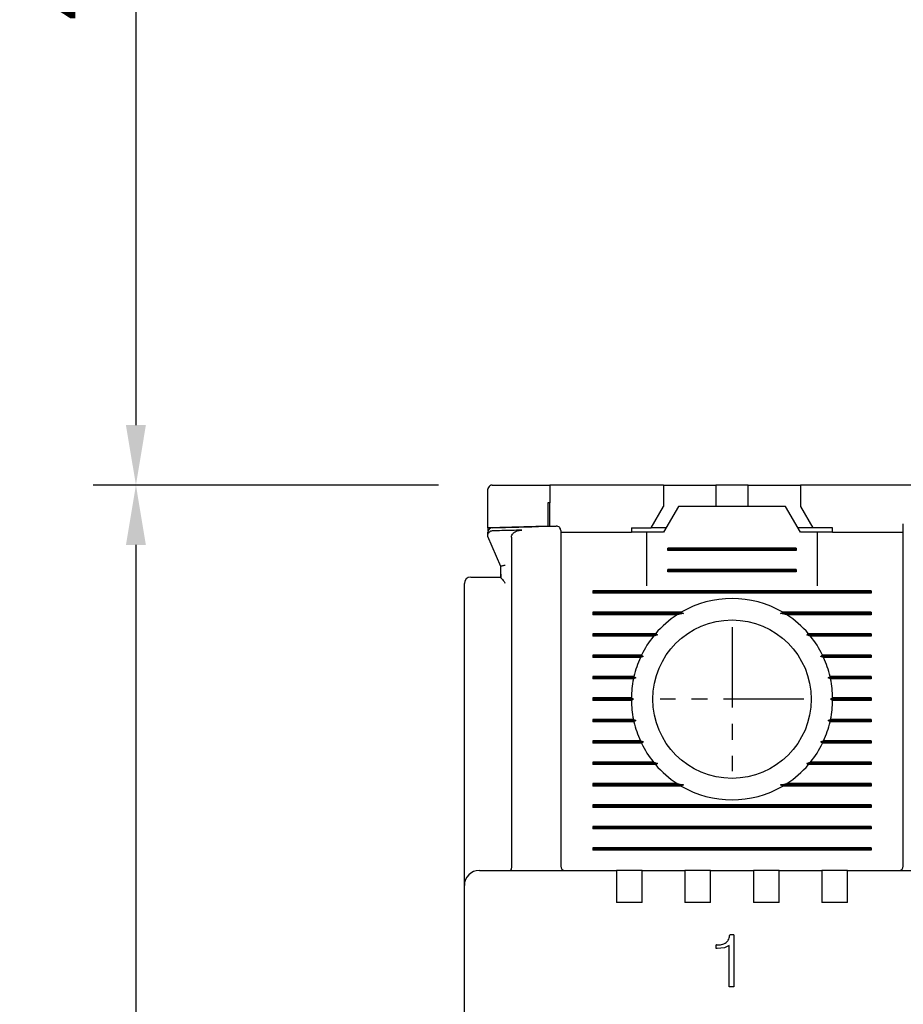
# Model space of a CAD drawing. Extents: x 2148 to 5199, y -907 to 1537.
# Tile 19 of 29: x 4605 to 4647, y 1392 to 1438. Entities that reach past the tile are written whole.
import ezdxf

# ---------------------------------------------------------------- set-up
doc = ezdxf.new("R2010")
doc.units = 0
doc.header["$LTSCALE"] = 3
doc.header["$MEASUREMENT"] = 0
doc.linetypes.add('CENTER', pattern=[2, 1.25, -0.25, 0.25, -0.25])
doc.layers.get('0').update_dxf_attribs({"linetype": 'CONTINUOUS'})
doc.layers.get('Defpoints').update_dxf_attribs({"linetype": 'CONTINUOUS'})
doc.layers.add('cen', color=1, linetype='CENTER')
doc.layers.add('di', color=3, linetype='CONTINUOUS')
doc.styles.add('KIM', font='ROMANS.shx', dxfattribs={"height": 5, "bigfont": 'GSG1.shx'})
doc.styles.get("Standard").update_dxf_attribs({"font": 'romans.shx', "height": 3, "bigfont": 'ghs.shx'})
doc.dimstyles.new('STANDARD$0', dxfattribs={"dimtxt": 5, "dimasz": 5, "dimexe": 1, "dimexo": 2, "dimgap": 2, "dimtad": 1, "dimdec": 4, "dimzin": 12, "dimdsep": 46, "dimtxsty": 'KIM', "dimcen": -1, "dimdle": 0.1, "dimadec": 0, "dimazin": 0, "dimtfac": 1, "dimtdec": 4, "dimtmove": 0, "dimatfit": 3, "dimfxl": 0, "dimtolj": 1, "dimtzin": 0, "dimarcsym": 0})

# ---------------------------------------------------------------- blocks, each defined once
blk = doc.blocks.new('*D44')
at = {"layer": 'Defpoints', "color": 0}
for p in [(4626.964, 1416.034), (4610.826, 1317.534), (4663.664, 1317.534)]:
    blk.add_point(p, dxfattribs=at)
at = {"layer": 'di'}
for p, q in [((4624.964, 1416.034), (4608.826, 1416.034)), ((4610.826, 1413.234), (4610.826, 1320.334)), ((4661.664, 1317.534), (4608.826, 1317.534))]:
    blk.add_line(p, q, dxfattribs=at)
for points in [[(4610.359, 1413.234), (4611.292, 1413.234), (4610.826, 1416.034)], [(4610.359, 1320.334), (4611.292, 1320.334), (4610.826, 1317.534)]]:
    blk.add_solid(points, dxfattribs=at)
at = {"layer": 'di', "insert": (4607.326, 1367.134), "char_height": 3, "attachment_point": 5, "rotation": 90}
blk.add_mtext('\\A1;98.5', dxfattribs=at)
blk = doc.blocks.new('*D75')
at = {"layer": 'Defpoints', "color": 0}
for p in [(4649.464, 1466.134), (4610.826, 1416.034), (4626.964, 1416.034)]:
    blk.add_point(p, dxfattribs=at)
at = {"layer": 'di'}
for p, q in [((4647.464, 1466.134), (4608.826, 1466.134)), ((4610.826, 1463.334), (4610.826, 1418.834)), ((4624.964, 1416.034), (4608.826, 1416.034))]:
    blk.add_line(p, q, dxfattribs=at)
for points in [[(4610.359, 1463.334), (4611.292, 1463.334), (4610.826, 1466.134)], [(4610.359, 1418.834), (4611.292, 1418.834), (4610.826, 1416.034)]]:
    blk.add_solid(points, dxfattribs=at)
at = {"layer": 'di', "insert": (4607.326, 1440.022), "char_height": 3, "attachment_point": 5, "rotation": 90}
blk.add_mtext('\\A1;48', dxfattribs=at)

msp = doc.modelspace()

# ---------------------------------------------------------------- linework, layer by layer
for p, q in [((4627.264, 1414.034), (4627.264, 1415.834)), ((4630.164, 1416.034), (4630.164, 1415.211)), ((4635.464, 1416.034), (4630.164, 1416.034)), ((4635.464, 1416.034), (4635.464, 1415.034)), ((4635.464, 1416.034), (4637.414, 1416.034)), ((4637.414, 1416.034), (4637.914, 1416.034)), ((4637.914, 1416.034), (4637.914, 1415.034)), ((4639.414, 1416.034), (4637.914, 1416.034)), ((4639.414, 1415.034), (4639.414, 1416.034)), ((4639.414, 1416.034), (4639.914, 1416.034)), ((4639.914, 1416.034), (4641.864, 1416.034)), ((4641.864, 1416.034), (4641.864, 1415.034)), ((4647.164, 1416.034), (4641.864, 1416.034)), ((4630.064, 1415.208), (4630.064, 1414.108)), ((4630.164, 1414.111), (4630.164, 1415.211)), ((4634.887, 1414.034), (4635.464, 1415.034)), ((4636.164, 1415.034), (4635.472, 1413.834)), ((4641.164, 1415.034), (4636.164, 1415.034)), ((4641.857, 1413.834), (4641.164, 1415.034)), ((4641.864, 1415.034), (4642.442, 1414.034)), ((4630.064, 1414.108), (4627.264, 1414.034)), ((4627.264, 1414.034), (4627.264, 1413.89)), ((4633.964, 1414.034), (4633.964, 1413.834)), ((4633.964, 1414.034), (4634.887, 1414.034)), ((4635.587, 1414.034), (4634.887, 1414.034)), ((4642.442, 1414.034), (4641.742, 1414.034)), ((4643.364, 1414.034), (4642.442, 1414.034)), ((4643.364, 1413.834), (4643.364, 1414.034)), ((4627.864, 1412.234), (4627.264, 1413.634)), ((4628.364, 1413.596), (4628.364, 1398.22)), ((4630.664, 1413.834), (4633.964, 1413.834)), ((4634.664, 1413.834), (4633.964, 1413.834)), ((4634.664, 1413.834), (4634.664, 1411.334)), ((4635.472, 1413.834), (4634.664, 1413.834)), ((4642.664, 1413.834), (4641.857, 1413.834)), ((4643.364, 1413.834), (4642.664, 1413.834)), ((4642.664, 1411.334), (4642.664, 1413.834)), ((4643.364, 1413.834), (4646.664, 1413.834)), ((4630.664, 1413.036), (4630.664, 1398.234)), ((4635.664, 1412.977), (4635.664, 1413.092)), ((4641.664, 1413.092), (4635.664, 1413.092)), ((4641.664, 1413.034), (4635.664, 1413.034)), ((4641.664, 1412.977), (4635.664, 1412.977)), ((4641.664, 1413.092), (4641.664, 1412.977)), ((4646.664, 1398.234), (4646.664, 1413.346)), ((4627.864, 1411.867), (4627.864, 1412.235)), ((4627.864, 1412.235), (4627.864, 1412.234)), ((4635.664, 1411.977), (4635.664, 1412.092)), ((4641.664, 1412.092), (4635.664, 1412.092)), ((4641.664, 1412.092), (4641.664, 1411.977)), ((4626.864, 1411.734), (4627.864, 1411.734)), ((4627.864, 1411.867), (4627.866, 1411.72)), ((4627.864, 1411.72), (4627.864, 1411.867)), ((4627.866, 1411.72), (4627.864, 1411.72)), ((4641.664, 1412.034), (4635.664, 1412.034)), ((4641.664, 1411.977), (4635.664, 1411.977)), ((4626.164, 1398.162), (4626.164, 1411.434)), ((4632.164, 1411.092), (4632.164, 1410.977)), ((4645.164, 1411.092), (4632.164, 1411.092)), ((4645.164, 1411.034), (4632.164, 1411.034)), ((4645.164, 1410.977), (4632.164, 1410.977)), ((4645.164, 1411.092), (4645.164, 1410.977)), ((4636.293, 1410.092), (4632.164, 1410.092)), ((4632.164, 1410.092), (4632.164, 1409.977)), ((4636.393, 1410.034), (4632.164, 1410.034)), ((4636.105, 1409.977), (4632.164, 1409.977)), ((4636.393, 1410.034), (4636.105, 1409.977)), ((4636.293, 1410.092), (4636.393, 1410.034)), ((4640.936, 1410.034), (4641.036, 1410.092)), ((4641.223, 1409.977), (4640.936, 1410.034)), ((4645.164, 1410.034), (4640.936, 1410.034)), ((4645.164, 1410.092), (4641.036, 1410.092)), ((4645.164, 1409.977), (4641.223, 1409.977)), ((4645.164, 1410.092), (4645.164, 1409.977)), ((4635.095, 1409.092), (4632.164, 1409.092)), ((4632.164, 1409.092), (4632.164, 1408.977)), ((4635.177, 1409.034), (4632.164, 1409.034)), ((4634.999, 1408.977), (4632.164, 1408.977)), ((4636.264, 1408.834), (4636.265, 1408.851)), ((4641.064, 1408.851), (4641.064, 1408.834)), ((4645.164, 1409.034), (4642.152, 1409.034)), ((4645.164, 1409.092), (4642.234, 1409.092)), ((4645.164, 1408.977), (4642.33, 1408.977)), ((4645.164, 1409.092), (4645.164, 1408.977)), ((4634.439, 1408.092), (4632.164, 1408.092)), ((4632.164, 1408.092), (4632.164, 1407.977)), ((4634.522, 1408.034), (4632.164, 1408.034)), ((4634.385, 1407.977), (4632.164, 1407.977)), ((4645.164, 1408.034), (4642.807, 1408.034)), ((4645.164, 1408.092), (4642.89, 1408.092)), ((4645.164, 1407.977), (4642.944, 1407.977)), ((4645.164, 1408.092), (4645.164, 1407.977)), ((4634.085, 1407.092), (4632.164, 1407.092)), ((4632.164, 1407.092), (4632.164, 1406.977)), ((4634.174, 1407.034), (4632.164, 1407.034)), ((4634.174, 1407.034), (4634.06, 1406.977)), ((4634.085, 1407.092), (4634.174, 1407.034)), ((4643.154, 1407.034), (4643.244, 1407.092)), ((4645.164, 1407.034), (4643.154, 1407.034)), ((4643.269, 1406.977), (4643.154, 1407.034)), ((4645.164, 1407.092), (4643.244, 1407.092)), ((4645.164, 1407.092), (4645.164, 1406.977)), ((4634.06, 1406.977), (4632.164, 1406.977)), ((4645.164, 1406.977), (4643.269, 1406.977)), ((4633.965, 1406.092), (4632.164, 1406.092)), ((4632.164, 1406.092), (4632.164, 1405.977)), ((4633.965, 1406.092), (4634.064, 1406.034)), ((4643.264, 1406.034), (4643.364, 1406.092)), ((4645.164, 1406.092), (4643.364, 1406.092)), ((4645.164, 1406.092), (4645.164, 1405.977)), ((4634.064, 1406.034), (4632.164, 1406.034)), ((4633.965, 1405.977), (4632.164, 1405.977)), ((4634.064, 1406.034), (4633.965, 1405.977)), ((4645.164, 1406.034), (4643.264, 1406.034)), ((4643.364, 1405.977), (4643.264, 1406.034)), ((4645.164, 1405.977), (4643.364, 1405.977)), ((4634.06, 1405.092), (4632.164, 1405.092)), ((4632.164, 1405.092), (4632.164, 1404.977)), ((4634.174, 1405.034), (4632.164, 1405.034)), ((4634.085, 1404.977), (4632.164, 1404.977)), ((4634.06, 1405.092), (4634.174, 1405.034)), ((4634.174, 1405.034), (4634.085, 1404.977)), ((4643.154, 1405.034), (4643.269, 1405.092)), ((4645.164, 1405.034), (4643.154, 1405.034)), ((4643.244, 1404.977), (4643.154, 1405.034)), ((4645.164, 1404.977), (4643.244, 1404.977)), ((4645.164, 1405.092), (4643.269, 1405.092)), ((4645.164, 1405.092), (4645.164, 1404.977)), ((4634.385, 1404.092), (4632.164, 1404.092)), ((4632.164, 1404.092), (4632.164, 1403.977)), ((4634.522, 1404.034), (4632.164, 1404.034)), ((4634.439, 1403.977), (4632.164, 1403.977)), ((4645.164, 1404.034), (4642.807, 1404.034)), ((4645.164, 1403.977), (4642.89, 1403.977)), ((4645.164, 1404.092), (4642.944, 1404.092)), ((4645.164, 1404.092), (4645.164, 1403.977)), ((4634.999, 1403.092), (4632.164, 1403.092)), ((4632.164, 1403.092), (4632.164, 1402.977)), ((4635.177, 1403.034), (4632.164, 1403.034)), ((4635.095, 1402.977), (4632.164, 1402.977)), ((4636.264, 1403.218), (4636.264, 1403.234)), ((4641.064, 1403.234), (4641.065, 1403.218)), ((4645.164, 1403.034), (4642.152, 1403.034)), ((4645.164, 1402.977), (4642.234, 1402.977)), ((4645.164, 1403.092), (4642.33, 1403.092)), ((4645.164, 1403.092), (4645.164, 1402.977)), ((4636.105, 1402.092), (4632.164, 1402.092)), ((4632.164, 1402.092), (4632.164, 1401.977)), ((4636.393, 1402.034), (4632.164, 1402.034)), ((4636.293, 1401.977), (4632.164, 1401.977)), ((4636.105, 1402.092), (4636.393, 1402.034)), ((4636.393, 1402.034), (4636.293, 1401.977)), ((4640.936, 1402.034), (4641.223, 1402.092)), ((4641.036, 1401.977), (4640.936, 1402.034)), ((4645.164, 1402.034), (4640.936, 1402.034)), ((4645.164, 1401.977), (4641.036, 1401.977)), ((4645.164, 1402.092), (4641.223, 1402.092)), ((4645.164, 1402.092), (4645.164, 1401.977)), ((4632.164, 1401.092), (4632.164, 1400.977)), ((4645.164, 1401.092), (4632.164, 1401.092)), ((4645.164, 1401.034), (4632.164, 1401.034)), ((4645.164, 1401.092), (4645.164, 1400.977)), ((4645.164, 1400.977), (4632.164, 1400.977)), ((4632.164, 1400.092), (4632.164, 1399.977)), ((4645.164, 1400.092), (4632.164, 1400.092)), ((4645.164, 1400.034), (4632.164, 1400.034)), ((4645.164, 1399.977), (4632.164, 1399.977)), ((4645.164, 1400.092), (4645.164, 1399.977)), ((4632.164, 1399.092), (4632.164, 1398.977)), ((4645.164, 1399.092), (4632.164, 1399.092)), ((4645.164, 1399.034), (4632.164, 1399.034)), ((4645.164, 1398.977), (4632.164, 1398.977)), ((4645.164, 1399.092), (4645.164, 1398.977)), ((4626.164, 1397.334), (4626.164, 1398.162)), ((4626.864, 1398.034), (4633.264, 1398.034)), ((4628.364, 1398.218), (4628.364, 1398.22)), ((4633.264, 1398.034), (4633.264, 1397.343)), ((4634.464, 1398.034), (4633.264, 1398.034)), ((4634.464, 1398.034), (4636.464, 1398.034)), ((4634.464, 1397.343), (4634.464, 1398.034)), ((4636.464, 1398.034), (4636.464, 1397.343)), ((4637.664, 1398.034), (4636.464, 1398.034)), ((4637.664, 1398.034), (4639.664, 1398.034)), ((4637.664, 1397.343), (4637.664, 1398.034)), ((4639.664, 1398.034), (4639.664, 1397.343)), ((4640.864, 1398.034), (4639.664, 1398.034)), ((4640.864, 1398.034), (4642.864, 1398.034)), ((4640.864, 1397.343), (4640.864, 1398.034)), ((4642.864, 1398.034), (4642.864, 1397.343)), ((4644.064, 1398.034), (4642.864, 1398.034)), ((4644.064, 1398.034), (4658.264, 1398.034)), ((4644.064, 1397.343), (4644.064, 1398.034)), ((4633.264, 1397.343), (4633.264, 1396.534)), ((4634.464, 1396.534), (4634.464, 1397.343)), ((4636.464, 1397.343), (4636.464, 1396.534)), ((4637.664, 1396.534), (4637.664, 1397.343)), ((4639.664, 1397.343), (4639.664, 1396.534)), ((4640.864, 1396.534), (4640.864, 1397.343)), ((4642.864, 1397.343), (4642.864, 1396.534)), ((4644.064, 1396.534), (4644.064, 1397.343)), ((4626.164, 1334.734), (4626.164, 1397.334)), ((4634.464, 1396.534), (4633.264, 1396.534)), ((4637.664, 1396.534), (4636.464, 1396.534)), ((4640.864, 1396.534), (4639.664, 1396.534)), ((4644.064, 1396.534), (4642.864, 1396.534)), ((4638.754, 1395.034), (4638.556, 1395.034)), ((4638.754, 1395.034), (4638.754, 1392.598)), ((4637.931, 1394.393), (4637.931, 1394.554)), ((4637.945, 1394.554), (4637.931, 1394.554)), ((4637.965, 1394.393), (4637.931, 1394.393)), ((4638.306, 1394.427), (4637.965, 1394.393)), ((4638.53, 1394.528), (4638.306, 1394.427)), ((4638.53, 1392.598), (4638.53, 1394.528)), ((4638.754, 1392.598), (4638.53, 1392.598))]:
    msp.add_line(p, q)
at = {"flags": 128}
for points in [[(4630.164, 1415.211), (4630.152, 1415.21), (4630.139, 1415.21), (4630.127, 1415.21), (4630.114, 1415.209), (4630.102, 1415.209), (4630.089, 1415.209), (4630.077, 1415.208), (4630.064, 1415.208)], [(4635.095, 1409.092), (4635.137, 1409.062), (4635.177, 1409.034)], [(4642.152, 1409.034), (4642.191, 1409.062), (4642.234, 1409.092)], [(4634.439, 1408.092), (4634.505, 1408.046), (4634.522, 1408.034)], [(4642.89, 1403.977), (4642.824, 1404.022), (4642.807, 1404.034)], [(4635.177, 1403.034), (4635.137, 1403.006), (4635.095, 1402.977)], [(4642.234, 1402.977), (4642.192, 1403.006), (4642.152, 1403.034)]]:
    msp.add_lwpolyline(points, dxfattribs=at)
msp.add_circle((4638.664, 1406.034), 3.7)
for centre, radius, start, end in [((4627.464, 1413.84), 0.2, 91.5655, 180), ((4630.464, 1413.918), 0.2, 0, 91.4358), ((4626.464, 1411.434), 0.3, 90, 180), ((4638.664, 1406.034), 4.7, 59.6946, 120.3054), ((4638.664, 1406.034), 4.7, 122.9885, 139.4145), ((4638.664, 1406.034), 4.7, 40.5855, 57.0115), ((4638.664, 1406.034), 4.7, 141.2434, 154.0354), ((4638.664, 1406.034), 4.7, 25.9646, 38.7566), ((4638.664, 1406.034), 4.7, 155.591, 166.9942), ((4638.664, 1406.034), 4.7, 13.0058, 24.409), ((4638.664, 1406.034), 4.7, 168.4349, 179.2962), ((4638.664, 1406.034), 4.7, 0.7038, 11.5651), ((4638.664, 1406.034), 4.7, 180.7038, 191.5651), ((4638.664, 1406.034), 4.7, 348.4349, 359.2962), ((4638.664, 1406.034), 4.7, 193.0058, 204.409), ((4638.664, 1406.034), 4.7, 335.591, 346.9942), ((4638.664, 1406.034), 4.7, 205.9646, 218.7566), ((4638.664, 1406.034), 4.7, 321.2434, 334.0354), ((4638.664, 1406.034), 4.7, 220.5855, 237.0115), ((4638.664, 1406.034), 4.7, 302.9885, 319.4145), ((4638.664, 1406.034), 4.7, 239.6946, 300.3054), ((4626.864, 1397.334), 0.7, 90, 180), ((4630.864, 1398.234), 0.2, 180, 270), ((4646.464, 1398.234), 0.2, 270, 0)]:
    msp.add_arc(centre, radius, start, end)
for points, knots in [([(4627.464, 1416.034), (4627.454, 1416.034), (4627.433, 1416.033), (4627.397, 1416.024), (4627.352, 1416.003), (4627.296, 1415.953), (4627.268, 1415.893), (4627.265, 1415.848), (4627.264, 1415.834)], [0, 0, 0, 0, 0.060996, 0.12171, 0.225781, 0.417892, 0.820933, 1, 1, 1, 1]), ([(4627.464, 1416.034), (4628.129, 1416.034), (4629.029, 1416.034), (4629.929, 1416.034), (4630.164, 1416.034)], [0, 0, 0, 0, 0.738827, 1, 1, 1, 1]), ([(4627.459, 1414.04), (4628.287, 1414.062), (4629.287, 1414.089), (4630.288, 1414.114), (4630.459, 1414.118)], [0, 0, 0, 0, 0.828278, 1, 1, 1, 1]), ([(4628.848, 1413.928), (4628.687, 1413.923), (4628.224, 1413.911), (4627.761, 1413.899), (4627.46, 1413.89)], [0, 0, 0, 0, 0.348376, 1, 1, 1, 1]), ([(4628.364, 1413.596), (4628.368, 1413.629), (4628.376, 1413.694), (4628.44, 1413.785), (4628.552, 1413.868), (4628.697, 1413.917), (4628.804, 1413.925), (4628.848, 1413.928)], [0, 0, 0, 0, 0.152105, 0.303692, 0.501205, 0.796816, 1, 1, 1, 1]), ([(4630.664, 1413.918), (4630.664, 1413.917), (4630.664, 1413.913), (4630.664, 1413.839), (4630.664, 1413.644), (4630.664, 1413.367), (4630.664, 1413.146), (4630.664, 1413.036)], [0, 0, 0, 0, 0.071308, 0.303412, 0.535586, 0.767794, 1, 1, 1, 1]), ([(4646.664, 1413.346), (4646.664, 1413.38), (4646.664, 1413.524), (4646.664, 1413.768), (4646.664, 1414.022), (4646.664, 1414.195), (4646.664, 1414.217), (4646.664, 1414.228)], [0, 0, 0, 0, 0.071057, 0.303312, 0.535548, 0.767774, 1, 1, 1, 1]), ([(4627.264, 1413.708), (4627.266, 1413.723), (4627.269, 1413.756), (4627.295, 1413.801), (4627.336, 1413.843), (4627.372, 1413.863), (4627.39, 1413.873)], [0, 0, 0, 0, 0.226765, 0.487635, 0.743745, 1, 1, 1, 1]), ([(4627.264, 1413.708), (4627.264, 1413.736), (4627.264, 1413.815), (4627.264, 1413.83), (4627.264, 1413.84)], [0, 0, 0, 0, 0.351267, 1, 1, 1, 1]), ([(4627.264, 1413.634), (4627.264, 1413.635), (4627.264, 1413.637), (4627.264, 1413.654), (4627.264, 1413.679), (4627.264, 1413.7), (4627.264, 1413.708)], [0, 0, 0, 0, 0.215584, 0.430356, 0.785441, 1, 1, 1, 1]), ([(4627.46, 1413.89), (4627.441, 1413.888), (4627.417, 1413.885), (4627.395, 1413.875), (4627.39, 1413.873)], [0, 0, 0, 0, 0.777371, 1, 1, 1, 1]), ([(4627.864, 1412.235), (4627.867, 1412.238), (4627.871, 1412.244), (4627.904, 1412.257), (4627.954, 1412.273), (4628.009, 1412.287), (4628.047, 1412.295), (4628.063, 1412.298), (4628.064, 1412.299)], [0, 0, 0, 0, 0.209284, 0.418502, 0.629593, 0.844734, 0.985697, 1, 1, 1, 1]), ([(4626.464, 1411.734), (4626.469, 1411.734), (4626.478, 1411.734), (4626.547, 1411.734), (4626.65, 1411.734), (4626.762, 1411.734), (4626.836, 1411.734), (4626.864, 1411.734)], [0, 0, 0, 0, 0.2164533, 0.4329288, 0.6487544, 0.8632387, 1, 1, 1, 1]), ([(4627.866, 1411.72), (4627.868, 1411.715), (4627.875, 1411.7), (4627.91, 1411.653), (4627.976, 1411.575), (4628.033, 1411.507), (4628.064, 1411.469), (4628.064, 1411.468)], [0, 0, 0, 0, 0.1166004, 0.3327556, 0.6333641, 0.9913807, 1, 1, 1, 1]), ([(4635.177, 1409.034), (4635.16, 1409.029), (4635.1, 1409.01), (4635.041, 1408.99), (4634.999, 1408.977)], [0, 0, 0, 0, 0.296332, 1, 1, 1, 1]), ([(4642.33, 1408.977), (4642.288, 1408.99), (4642.229, 1409.01), (4642.169, 1409.029), (4642.152, 1409.034)], [0, 0, 0, 0, 0.7036676, 1, 1, 1, 1]), ([(4634.522, 1408.034), (4634.518, 1408.033), (4634.472, 1408.014), (4634.427, 1407.994), (4634.385, 1407.977)], [0, 0, 0, 0, 0.076336, 1, 1, 1, 1]), ([(4642.807, 1408.034), (4642.813, 1408.038), (4642.84, 1408.057), (4642.868, 1408.077), (4642.89, 1408.092)], [0, 0, 0, 0, 0.205241, 1, 1, 1, 1]), ([(4642.944, 1407.977), (4642.902, 1407.994), (4642.856, 1408.014), (4642.81, 1408.033), (4642.807, 1408.034)], [0, 0, 0, 0, 0.923664, 1, 1, 1, 1]), ([(4634.385, 1404.092), (4634.427, 1404.074), (4634.472, 1404.055), (4634.518, 1404.036), (4634.522, 1404.034)], [0, 0, 0, 0, 0.922331, 1, 1, 1, 1]), ([(4634.522, 1404.034), (4634.516, 1404.03), (4634.489, 1404.011), (4634.461, 1403.992), (4634.439, 1403.977)], [0, 0, 0, 0, 0.206513, 1, 1, 1, 1]), ([(4642.807, 1404.034), (4642.81, 1404.036), (4642.856, 1404.055), (4642.902, 1404.074), (4642.944, 1404.092)], [0, 0, 0, 0, 0.077669, 1, 1, 1, 1]), ([(4634.999, 1403.092), (4635.041, 1403.078), (4635.1, 1403.059), (4635.16, 1403.04), (4635.177, 1403.034)], [0, 0, 0, 0, 0.702611, 1, 1, 1, 1]), ([(4642.152, 1403.034), (4642.169, 1403.04), (4642.229, 1403.059), (4642.288, 1403.078), (4642.33, 1403.092)], [0, 0, 0, 0, 0.297389, 1, 1, 1, 1]), ([(4628.364, 1398.218), (4628.363, 1398.196), (4628.361, 1398.153), (4628.351, 1398.097), (4628.337, 1398.056), (4628.323, 1398.038), (4628.314, 1398.034), (4628.311, 1398.034), (4628.311, 1398.034)], [0, 0, 0, 0, 0.217458, 0.434772, 0.655996, 0.88466, 0.986787, 1, 1, 1, 1]), ([(4637.945, 1394.554), (4638.024, 1394.555), (4638.182, 1394.558), (4638.322, 1394.632), (4638.391, 1394.669)], [0, 0, 0, 0, 0.503515, 1, 1, 1, 1]), ([(4638.391, 1394.669), (4638.416, 1394.692), (4638.467, 1394.739), (4638.534, 1394.862), (4638.547, 1394.965), (4638.556, 1395.034)], [0, 0, 0, 0, 0.2498764, 0.4994275, 1, 1, 1, 1])]:
    msp.add_open_spline(points, degree=3, knots=knots)
at = {"layer": 'cen'}
for p, q in [((4638.664, 1409.389), (4638.664, 1402.679)), ((4642.019, 1406.034), (4635.31, 1406.034))]:
    msp.add_line(p, q, dxfattribs=at)

# ---------------------------------------------------------------- dimensions: what is measured, and where the dimension line sits
at = {"layer": 'di'}
dim = msp.add_linear_dim(base=(4610.826, 1416.034), p1=(4649.464, 1466.134), p2=(4626.964, 1416.034), angle=90, text='48', dimstyle='STANDARD$0', override={"dimtxt": 3, "dimasz": 2.8, "dimexe": 2, "dimdec": 2, "dimzin": 8, "dimtxsty": 'Standard', "dimcen": 0, "dimclrd": 256, "dimclre": 256, "dimclrt": 256, "dimadec": 2, "dimazin": 2, "dimtfac": 0.6, "dimtdec": 2, "dimtzin": 8, "dimlwd": 65535, "dimlwe": 65535, "dimarcsym": 1}, dxfattribs=at)
dim.commit()
dim.dimension.update_dxf_attribs({"geometry": '*D75', "text_midpoint": (4610.826, 1440.022), "dimtype": 160})
dim = msp.add_linear_dim(base=(4610.826, 1317.534), p1=(4626.964, 1416.034), p2=(4663.664, 1317.534), angle=90, dimstyle='STANDARD$0', override={"dimtxt": 3, "dimasz": 2.8, "dimexe": 2, "dimdec": 2, "dimzin": 8, "dimtxsty": 'Standard', "dimcen": 0, "dimclrd": 256, "dimclre": 256, "dimclrt": 256, "dimadec": 2, "dimazin": 2, "dimtfac": 0.6, "dimtdec": 2, "dimtzin": 8, "dimlwd": 65535, "dimlwe": 65535, "dimarcsym": 1}, dxfattribs=at)
dim.commit()
dim.dimension.update_dxf_attribs({"geometry": '*D44', "text_midpoint": (4610.826, 1367.134), "dimtype": 160})

doc.saveas('drawing.dxf')
